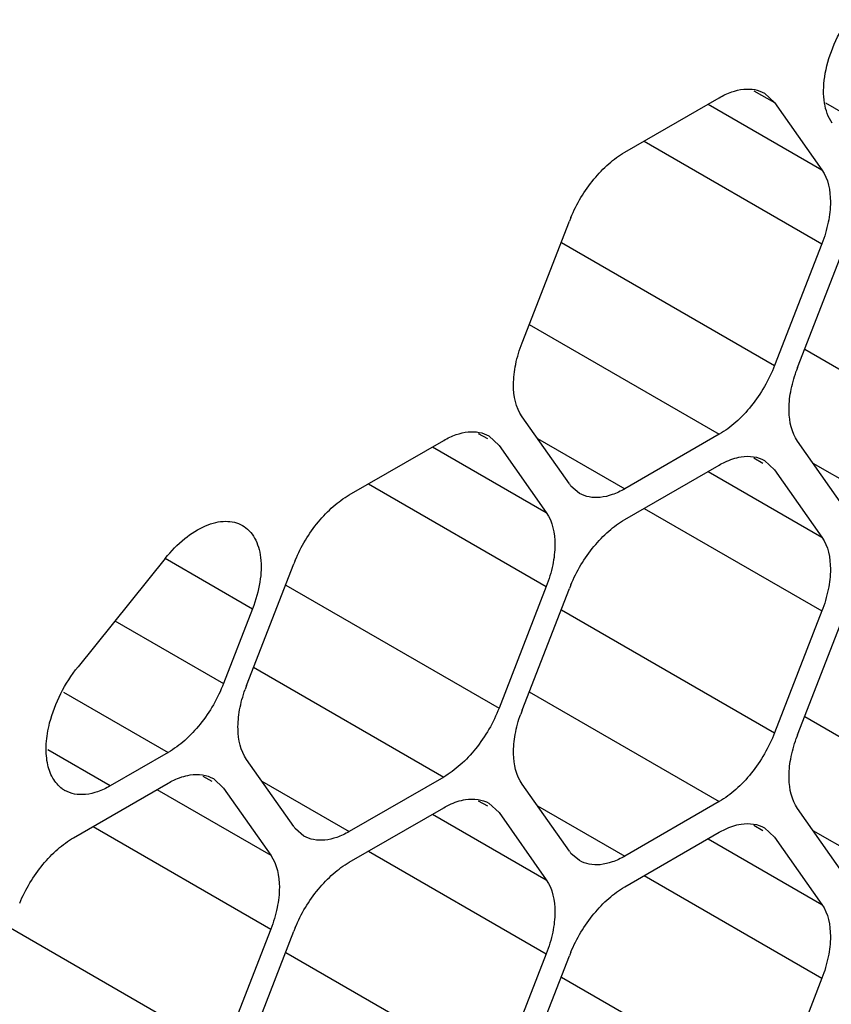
# Model space of a CAD drawing. Header units: inches. Extents: x 0 to 34, y 0 to 22.
# Tile 60 of 119: x 8.484 to 8.619, y 14.467 to 14.631. Entities that reach past the tile are written whole.
import ezdxf

# ---------------------------------------------------------------- set-up
doc = ezdxf.new("R2010")
doc.units = ezdxf.units.IN
doc.header["$LTSCALE"] = 1.87
doc.header["$MEASUREMENT"] = 0
doc.layers.get('0').update_dxf_attribs({"linetype": 'CONTINUOUS'})

msp = doc.modelspace()

# ---------------------------------------------------------------- linework, layer by layer
at = {"color": 7, "linetype": 'CONTINUOUS'}
for p, q in [((8.6061856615, 14.6189470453), (8.6096269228, 14.6169601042)), ((8.6079408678, 14.6185216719), (8.6096269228, 14.6169601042)), ((8.5847580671, 14.6087246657), (8.6004413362, 14.6177799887)), ((8.598584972, 14.6167081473), (8.6174685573, 14.6058050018)), ((8.6096269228, 14.6169601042), (8.6174685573, 14.6058050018)), ((8.6180532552, 14.6169113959), (8.6304754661, 14.609738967)), ((8.5879793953, 14.6105846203), (8.6174685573, 14.5935579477)), ((8.567730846, 14.5770870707), (8.5755724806, 14.5972974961)), ((8.5742715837, 14.5937612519), (8.6096269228, 14.5733475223)), ((8.6174685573, 14.5935579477), (8.6096269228, 14.5733475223)), ((8.613448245, 14.5730064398), (8.6212898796, 14.5932168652)), ((8.5689100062, 14.5801261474), (8.6004413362, 14.5619203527)), ((8.6146274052, 14.5760455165), (8.6461587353, 14.5578397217)), ((8.5755724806, 14.5536849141), (8.567730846, 14.5648400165)), ((8.5390406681, 14.5518507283), (8.5547239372, 14.5609060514)), ((8.5604682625, 14.562073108), (8.5619688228, 14.5612067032)), ((8.5622234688, 14.5616477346), (8.5639095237, 14.5600861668)), ((8.5702672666, 14.5612318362), (8.5847580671, 14.5528650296)), ((8.6004413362, 14.5619203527), (8.5847580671, 14.5528650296)), ((8.6212898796, 14.5496042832), (8.613448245, 14.5607593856)), ((8.552867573, 14.55983421), (8.5717511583, 14.5489310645)), ((8.5639095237, 14.5600861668), (8.5717511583, 14.5489310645)), ((8.6061856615, 14.5579924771), (8.6076862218, 14.5571260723)), ((8.6079408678, 14.5575671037), (8.6096269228, 14.5560055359)), ((8.5847580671, 14.5477700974), (8.6004413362, 14.5568254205)), ((8.598584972, 14.555753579), (8.6174685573, 14.5448504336)), ((8.6096269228, 14.5560055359), (8.6174685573, 14.5448504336)), ((8.6159846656, 14.5571512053), (8.6304754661, 14.5487843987)), ((8.5422619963, 14.5537106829), (8.5717511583, 14.5366840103)), ((8.5772582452, 14.5521228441), (8.5758394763, 14.5533341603)), ((8.5879793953, 14.549630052), (8.6174685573, 14.5326033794)), ((8.508521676, 14.541336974), (8.4940663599, 14.5233540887)), ((8.5085223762, 14.5413381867), (8.5230105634, 14.5329728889)), ((8.5220134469, 14.5202131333), (8.5298550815, 14.5404235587)), ((8.5285541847, 14.5368873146), (8.5639095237, 14.5164735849)), ((8.5717511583, 14.5366840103), (8.5639095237, 14.5164735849)), ((8.567730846, 14.5161325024), (8.5755724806, 14.5363429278)), ((8.5230105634, 14.5329728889), (8.5181921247, 14.5205542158)), ((8.5742715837, 14.5328066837), (8.6096269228, 14.512392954)), ((8.6174685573, 14.5326033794), (8.6096269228, 14.512392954)), ((8.613448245, 14.5120518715), (8.6212898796, 14.5322622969)), ((8.5001769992, 14.5309559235), (8.5181921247, 14.5205542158)), ((8.5231926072, 14.5232522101), (8.5547239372, 14.5050464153)), ((8.4916410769, 14.5191536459), (8.5090065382, 14.5091270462)), ((8.5689100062, 14.5191715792), (8.6004413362, 14.5009657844)), ((8.6146274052, 14.5150909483), (8.6461587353, 14.4968851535)), ((8.4993696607, 14.5035628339), (8.4890155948, 14.5095411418)), ((8.5090065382, 14.5091270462), (8.4993696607, 14.5035628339)), ((8.5298550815, 14.4968109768), (8.5220134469, 14.5079660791)), ((8.5147508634, 14.5051991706), (8.5162514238, 14.5043327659)), ((8.493323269, 14.494976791), (8.5090065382, 14.504032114)), ((8.5165060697, 14.5047737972), (8.5181921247, 14.5032122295)), ((8.5245498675, 14.5043578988), (8.5390406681, 14.4959910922)), ((8.5547239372, 14.5050464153), (8.5390406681, 14.4959910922)), ((8.5755724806, 14.4927303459), (8.567730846, 14.5038854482)), ((8.507150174, 14.5029602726), (8.5260337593, 14.4920571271)), ((8.5181921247, 14.5032122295), (8.5260337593, 14.4920571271)), ((8.5604682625, 14.5011185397), (8.5619688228, 14.500252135)), ((8.5622234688, 14.5006931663), (8.5639095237, 14.4991315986)), ((8.5702672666, 14.5002772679), (8.5847580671, 14.4919104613)), ((8.6004413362, 14.5009657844), (8.5847580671, 14.4919104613)), ((8.5390406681, 14.4908961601), (8.5547239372, 14.4999514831)), ((8.552867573, 14.4988796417), (8.5717511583, 14.4879764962)), ((8.5639095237, 14.4991315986), (8.5717511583, 14.4879764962)), ((8.6212898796, 14.488649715), (8.613448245, 14.4998048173)), ((8.6061856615, 14.4970379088), (8.6076862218, 14.4961715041)), ((8.4965445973, 14.4968367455), (8.5260337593, 14.479810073)), ((8.5315408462, 14.4952489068), (8.5301220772, 14.4964602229)), ((8.5847580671, 14.4868155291), (8.6004413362, 14.4958708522)), ((8.6079408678, 14.4966125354), (8.6096269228, 14.4950509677)), ((8.6159846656, 14.496196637), (8.6304754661, 14.4878298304)), ((8.598584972, 14.4947990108), (8.6174685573, 14.4838958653)), ((8.6096269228, 14.4950509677), (8.6174685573, 14.4838958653)), ((8.5422619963, 14.4927561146), (8.5717511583, 14.475729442)), ((8.5772582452, 14.4911682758), (8.5758394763, 14.492379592)), ((8.5879793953, 14.4886754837), (8.6174685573, 14.4716488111)), ((8.4828367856, 14.4800133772), (8.5181921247, 14.4595996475)), ((8.5260337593, 14.479810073), (8.5181921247, 14.4595996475)), ((8.5220134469, 14.459258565), (8.5298550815, 14.4794689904)), ((8.5285541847, 14.4759327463), (8.5639095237, 14.4555190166)), ((8.5717511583, 14.475729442), (8.5639095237, 14.4555190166)), ((8.567730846, 14.4551779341), (8.5755724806, 14.4753883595)), ((8.5742715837, 14.4718521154), (8.6096269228, 14.4514383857)), ((8.6174685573, 14.4716488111), (8.6096269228, 14.4514383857))]:
    msp.add_line(p, q, dxfattribs=at)
for centre, radius, start, end in [((8.5980900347, 14.5885587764), 0.0241537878, 157.2968945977, 158.7895258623), ((8.6354486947, 14.5644695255), 0.023598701, 158.7920724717, 160.4284236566), ((8.5802947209, 14.557002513), 0.0057711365, 215.0898687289, 219.4673072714), ((8.5523726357, 14.531684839), 0.0241537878, 157.2968945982, 158.7895258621), ((8.5980900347, 14.5276042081), 0.0241537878, 157.2968945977, 158.7895258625), ((8.5440138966, 14.5116762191), 0.023598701, 158.7920724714, 160.428423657), ((8.5897312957, 14.5075955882), 0.023598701, 158.7920724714, 160.4284236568), ((8.6354486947, 14.5035149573), 0.023598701, 158.7920724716, 160.4284236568), ((8.4943658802, 14.5071468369), 0.0049956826, 234.1546884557, 240.0165140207), ((8.5345773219, 14.5001285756), 0.0057711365, 215.0898687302, 219.4673072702), ((8.5802947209, 14.4960479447), 0.0057711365, 215.0898687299, 219.4673072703), ((8.5523726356, 14.4707302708), 0.0241537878, 157.2968945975, 158.7895258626), ((8.5980900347, 14.4666496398), 0.0241537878, 157.2968945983, 158.7895258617)]:
    msp.add_arc(centre, radius, start, end, dxfattribs=at)
for points, knots in [([(8.6191784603, 14.6135624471), (8.6184946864, 14.6145351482), (8.617872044, 14.6164008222), (8.6177037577, 14.6190367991), (8.6179732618, 14.6221545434), (8.6191493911, 14.6262090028), (8.6207614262, 14.6292612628), (8.6217385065, 14.6307277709)], [0, 0, 0, 0, 0.1959604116, 0.310478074, 0.4353676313, 0.709567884, 1, 1, 1, 1]), ([(8.6004413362, 14.6177799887), (8.6010987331, 14.6181595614), (8.6024085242, 14.6187809), (8.6044200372, 14.6192695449), (8.6063096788, 14.6192225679), (8.6074464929, 14.6188086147), (8.6079411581, 14.6185221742)], [0, 0, 0, 0, 0.2893482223, 0.5490113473, 0.7821190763, 1, 1, 1, 1]), ([(8.5758077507, 14.5978810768), (8.5767664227, 14.6001729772), (8.5786868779, 14.6033820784), (8.5819820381, 14.606823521), (8.5838198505, 14.6081829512), (8.5847580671, 14.6087246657)], [0, 0, 0, 0, 0.5227410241, 0.7720403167, 1, 1, 1, 1]), ([(8.6174685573, 14.6058050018), (8.6185209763, 14.6043078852), (8.6191124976, 14.6011585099), (8.6186065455, 14.5970048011), (8.6179168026, 14.5947132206), (8.6174685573, 14.5935579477)], [0, 0, 0, 0, 0.4354565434, 0.7051324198, 1, 1, 1, 1]), ([(8.567730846, 14.5648400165), (8.566678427, 14.5663371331), (8.5660869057, 14.5694865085), (8.5665928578, 14.5736402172), (8.5672826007, 14.5759317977), (8.567730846, 14.5770870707)], [0, 0, 0, 0, 0.4354565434, 0.7051324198, 1, 1, 1, 1]), ([(8.6096269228, 14.5733475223), (8.6091576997, 14.5721381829), (8.6080238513, 14.5697902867), (8.6058589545, 14.5666063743), (8.6033376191, 14.5639178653), (8.601421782, 14.5624864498), (8.6004413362, 14.5619203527)], [0, 0, 0, 0, 0.2610993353, 0.522460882, 0.7721201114, 1, 1, 1, 1]), ([(8.613448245, 14.5607593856), (8.6124481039, 14.5621821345), (8.6118360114, 14.5651414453), (8.6122240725, 14.5690894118), (8.6128206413, 14.5712697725), (8.6132134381, 14.5723747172)], [0, 0, 0, 0, 0.4368183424, 0.7054520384, 1, 1, 1, 1]), ([(8.5547239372, 14.5609060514), (8.555381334, 14.5612856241), (8.5566911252, 14.5619069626), (8.5587026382, 14.5623956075), (8.5605922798, 14.5623486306), (8.5617290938, 14.5619346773), (8.5622237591, 14.5616482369)], [0, 0, 0, 0, 0.2893482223, 0.5490113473, 0.7821190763, 1, 1, 1, 1]), ([(8.6004413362, 14.5568254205), (8.6007419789, 14.5569990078), (8.6018860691, 14.5576034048), (8.603133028, 14.5580335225), (8.6040690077, 14.5581814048)], [0, 0, 0, 0, 0.2681277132, 1, 1, 1, 1]), ([(8.6040690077, 14.5581814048), (8.6047508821, 14.5582891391), (8.6061013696, 14.5583259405), (8.6073906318, 14.5578863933), (8.6079411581, 14.557567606)], [0, 0, 0, 0, 0.5204180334, 1, 1, 1, 1]), ([(8.5847580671, 14.5528650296), (8.5841006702, 14.5524854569), (8.5827908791, 14.5518641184), (8.5807793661, 14.5513754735), (8.5788897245, 14.5514224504), (8.5777529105, 14.5518364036), (8.5772582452, 14.5521228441)], [0, 0, 0, 0, 0.2893482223, 0.5490113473, 0.7821190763, 1, 1, 1, 1]), ([(8.5300903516, 14.5410071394), (8.5310490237, 14.5432990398), (8.5329694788, 14.546508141), (8.5362646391, 14.5499495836), (8.5381024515, 14.5513090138), (8.5390406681, 14.5518507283)], [0, 0, 0, 0, 0.5227410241, 0.7720403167, 1, 1, 1, 1]), ([(8.5717511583, 14.5489310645), (8.5728035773, 14.5474339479), (8.5733950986, 14.5442845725), (8.5728891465, 14.5401308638), (8.5721994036, 14.5378392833), (8.5717511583, 14.5366840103)], [0, 0, 0, 0, 0.4354565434, 0.7051324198, 1, 1, 1, 1]), ([(8.5758077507, 14.5369265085), (8.5767664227, 14.5392184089), (8.5786868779, 14.5424275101), (8.5819820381, 14.5458689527), (8.5838198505, 14.5472283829), (8.5847580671, 14.5477700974)], [0, 0, 0, 0, 0.5227410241, 0.7720403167, 1, 1, 1, 1]), ([(8.508521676, 14.541336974), (8.5094816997, 14.5425312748), (8.5115055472, 14.5446173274), (8.5144698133, 14.5465317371), (8.516839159, 14.5473330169), (8.5184723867, 14.5475453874), (8.5199940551, 14.5473842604), (8.520913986, 14.5470204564), (8.5213253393, 14.5467829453)], [0, 0, 0, 0, 0.3067864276, 0.5777459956, 0.696707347, 0.8050117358, 0.9049003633, 1, 1, 1, 1]), ([(8.5213253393, 14.5467829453), (8.521736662, 14.5465454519), (8.522511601, 14.5459306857), (8.52341187, 14.5446935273), (8.524044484, 14.5431730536), (8.5245351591, 14.5407207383), (8.5243593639, 14.5371967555), (8.5235647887, 14.5344013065), (8.5230105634, 14.5329728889)], [0, 0, 0, 0, 0.0951015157, 0.194991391, 0.3032961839, 0.4222570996, 0.6932145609, 1, 1, 1, 1]), ([(8.6174685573, 14.5448504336), (8.6185209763, 14.543353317), (8.6191124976, 14.5402039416), (8.6186065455, 14.5360502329), (8.6179168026, 14.5337586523), (8.6174685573, 14.5326033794)], [0, 0, 0, 0, 0.4354565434, 0.7051324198, 1, 1, 1, 1]), ([(8.4893438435, 14.5140176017), (8.4897725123, 14.5156982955), (8.491050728, 14.5189968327), (8.4929560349, 14.5219728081), (8.4940663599, 14.5233540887)], [0, 0, 0, 0, 0.494621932, 1, 1, 1, 1]), ([(8.5181921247, 14.5205542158), (8.5177229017, 14.5193448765), (8.5165890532, 14.5169969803), (8.5144241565, 14.5138130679), (8.5119028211, 14.5111245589), (8.509986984, 14.5096931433), (8.5090065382, 14.5091270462)], [0, 0, 0, 0, 0.2610993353, 0.522460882, 0.7721201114, 1, 1, 1, 1]), ([(8.5220134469, 14.5079660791), (8.5210133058, 14.509388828), (8.5204012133, 14.5123481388), (8.5207892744, 14.5162961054), (8.5213858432, 14.518476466), (8.52177864, 14.5195814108)], [0, 0, 0, 0, 0.4368183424, 0.7054520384, 1, 1, 1, 1]), ([(8.5639095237, 14.5164735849), (8.5634403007, 14.5152642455), (8.5623064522, 14.5129163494), (8.5601415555, 14.509732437), (8.5576202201, 14.507043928), (8.555704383, 14.5056125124), (8.5547239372, 14.5050464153)], [0, 0, 0, 0, 0.2610993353, 0.522460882, 0.7721201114, 1, 1, 1, 1]), ([(8.567730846, 14.5038854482), (8.5667307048, 14.5053081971), (8.5661186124, 14.5082675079), (8.5665066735, 14.5122154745), (8.5671032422, 14.5143958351), (8.5674960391, 14.5155007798)], [0, 0, 0, 0, 0.4368183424, 0.7054520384, 1, 1, 1, 1]), ([(8.4914404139, 14.5030973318), (8.4908008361, 14.5035593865), (8.4896718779, 14.5048938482), (8.4888080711, 14.5075304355), (8.4886806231, 14.5106735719), (8.4890529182, 14.5128769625), (8.4893438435, 14.5140176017)], [0, 0, 0, 0, 0.2019963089, 0.4317496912, 0.698637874, 1, 1, 1, 1]), ([(8.6096269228, 14.512392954), (8.6091576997, 14.5111836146), (8.6080238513, 14.5088357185), (8.6058589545, 14.5056518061), (8.6033376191, 14.5029632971), (8.601421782, 14.5015318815), (8.6004413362, 14.5009657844)], [0, 0, 0, 0, 0.2610993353, 0.522460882, 0.7721201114, 1, 1, 1, 1]), ([(8.613448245, 14.4998048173), (8.6124481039, 14.5012275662), (8.6118360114, 14.504186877), (8.6122240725, 14.5081348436), (8.6128206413, 14.5103152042), (8.6132134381, 14.5114201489)], [0, 0, 0, 0, 0.4368183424, 0.7054520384, 1, 1, 1, 1]), ([(8.5090065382, 14.504032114), (8.5093071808, 14.5042057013), (8.510451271, 14.5048100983), (8.51169823, 14.505240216), (8.5126342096, 14.5053880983)], [0, 0, 0, 0, 0.2681277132, 1, 1, 1, 1]), ([(8.5126342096, 14.5053880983), (8.513316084, 14.5054958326), (8.5146665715, 14.5055326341), (8.5159558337, 14.5050930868), (8.51650636, 14.5047742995)], [0, 0, 0, 0, 0.5204180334, 1, 1, 1, 1]), ([(8.4993696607, 14.5035628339), (8.4987134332, 14.5031839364), (8.4974034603, 14.5025643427), (8.4953921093, 14.5020740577), (8.4935010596, 14.502120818), (8.4923639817, 14.5025343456), (8.4918692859, 14.5028197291)], [0, 0, 0, 0, 0.2888502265, 0.5488509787, 0.7822980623, 1, 1, 1, 1]), ([(8.5547239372, 14.4999514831), (8.5550245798, 14.5001250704), (8.55616867, 14.5007294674), (8.557415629, 14.5011595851), (8.5583516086, 14.5013074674)], [0, 0, 0, 0, 0.2681277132, 1, 1, 1, 1]), ([(8.5583516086, 14.5013074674), (8.5590334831, 14.5014152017), (8.5603839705, 14.5014520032), (8.5616732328, 14.5010124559), (8.5622237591, 14.5006936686)], [0, 0, 0, 0, 0.5204180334, 1, 1, 1, 1]), ([(8.6004413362, 14.4958708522), (8.6007419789, 14.4960444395), (8.6018860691, 14.4966488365), (8.603133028, 14.4970789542), (8.6040690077, 14.4972268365)], [0, 0, 0, 0, 0.2681277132, 1, 1, 1, 1]), ([(8.6040690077, 14.4972268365), (8.6047508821, 14.4973345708), (8.6061013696, 14.4973713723), (8.6073906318, 14.496931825), (8.6079411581, 14.4966130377)], [0, 0, 0, 0, 0.5204180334, 1, 1, 1, 1]), ([(8.5390406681, 14.4959910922), (8.5383832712, 14.4956115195), (8.5370734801, 14.494990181), (8.5350619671, 14.4945015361), (8.5331723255, 14.4945485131), (8.5320355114, 14.4949624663), (8.5315408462, 14.4952489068)], [0, 0, 0, 0, 0.2893482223, 0.5490113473, 0.7821190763, 1, 1, 1, 1]), ([(8.4843729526, 14.484133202), (8.4853316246, 14.4864251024), (8.4872520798, 14.4896342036), (8.49054724, 14.4930756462), (8.4923850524, 14.4944350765), (8.493323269, 14.494976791)], [0, 0, 0, 0, 0.5227410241, 0.7720403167, 1, 1, 1, 1]), ([(8.5260337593, 14.4920571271), (8.5270861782, 14.4905600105), (8.5276776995, 14.4874106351), (8.5271717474, 14.4832569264), (8.5264820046, 14.4809653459), (8.5260337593, 14.479810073)], [0, 0, 0, 0, 0.4354565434, 0.7051324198, 1, 1, 1, 1]), ([(8.5300903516, 14.4800525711), (8.5310490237, 14.4823444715), (8.5329694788, 14.4855535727), (8.5362646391, 14.4889950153), (8.5381024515, 14.4903544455), (8.5390406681, 14.4908961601)], [0, 0, 0, 0, 0.5227410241, 0.7720403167, 1, 1, 1, 1]), ([(8.5847580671, 14.4919104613), (8.5841006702, 14.4915308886), (8.5827908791, 14.4909095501), (8.5807793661, 14.4904209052), (8.5788897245, 14.4904678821), (8.5777529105, 14.4908818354), (8.5772582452, 14.4911682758)], [0, 0, 0, 0, 0.2893482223, 0.5490113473, 0.7821190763, 1, 1, 1, 1]), ([(8.5717511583, 14.4879764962), (8.5728035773, 14.4864793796), (8.5733950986, 14.4833300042), (8.5728891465, 14.4791762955), (8.5721994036, 14.476884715), (8.5717511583, 14.475729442)], [0, 0, 0, 0, 0.4354565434, 0.7051324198, 1, 1, 1, 1]), ([(8.5758077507, 14.4759719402), (8.5767664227, 14.4782638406), (8.5786868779, 14.4814729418), (8.5819820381, 14.4849143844), (8.5838198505, 14.4862738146), (8.5847580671, 14.4868155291)], [0, 0, 0, 0, 0.5227410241, 0.7720403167, 1, 1, 1, 1]), ([(8.6174685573, 14.4838958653), (8.6185209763, 14.4823987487), (8.6191124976, 14.4792493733), (8.6186065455, 14.4750956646), (8.6179168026, 14.4728040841), (8.6174685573, 14.4716488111)], [0, 0, 0, 0, 0.4354565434, 0.7051324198, 1, 1, 1, 1])]:
    msp.add_open_spline(points, degree=3, knots=knots, dxfattribs=at)

doc.saveas('drawing.dxf')
